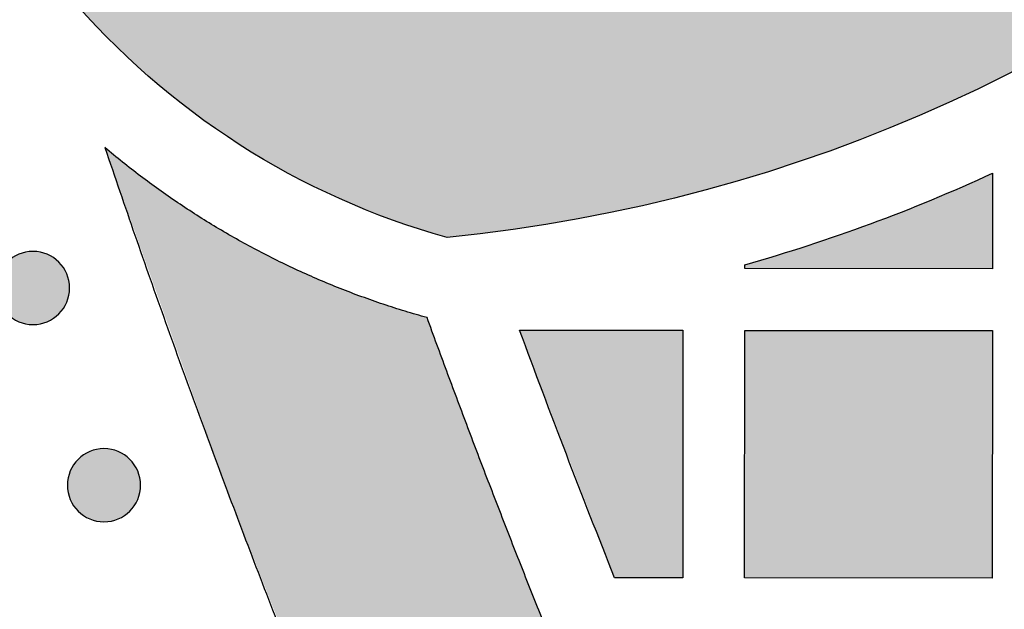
# Model space of a CAD drawing. Header units: millimetres. Extents: x -3873 to -97, y 912 to 4165.
# Tile 12 of 256: x -3842 to -3794, y 1263 to 1291. Entities that reach past the tile are written whole.
import ezdxf

# ---------------------------------------------------------------- set-up
doc = ezdxf.new("R2010")
doc.units = ezdxf.units.MM
doc.layers.add('pattern', color=7, linetype='Continuous', true_color=0x000000)

msp = doc.modelspace()

# ---------------------------------------------------------------- hatches: boundary and pattern name
at = {"layer": 'pattern'}
for points in [[(-3821.2, 1280.568), (-3821.856, 1280.759), (-3822.51, 1280.961), (-3823.162, 1281.176), (-3823.811, 1281.404), (-3824.458, 1281.644), (-3825.101, 1281.896), (-3825.74, 1282.161), (-3826.375, 1282.438), (-3827.006, 1282.727), (-3827.632, 1283.029), (-3828.253, 1283.342), (-3828.869, 1283.667), (-3829.479, 1284.004), (-3830.083, 1284.352), (-3830.68, 1284.712), (-3831.271, 1285.083), (-3831.854, 1285.465), (-3832.431, 1285.858), (-3832.999, 1286.261), (-3833.56, 1286.675), (-3834.112, 1287.099), (-3834.656, 1287.532), (-3835.191, 1287.976), (-3835.718, 1288.428), (-3836.235, 1288.89), (-3836.742, 1289.36), (-3837.24, 1289.839), (-3837.728, 1290.327), (-3838.205, 1290.822), (-3838.673, 1291.324), (-3839.13, 1291.834), (-3839.577, 1292.351), (-3837.993, 1292.152), (-3836.397, 1291.99), (-3834.792, 1291.865), (-3833.179, 1291.778), (-3831.558, 1291.73), (-3829.931, 1291.72), (-3828.3, 1291.749), (-3826.665, 1291.818), (-3825.029, 1291.926), (-3823.393, 1292.074), (-3821.758, 1292.263), (-3820.125, 1292.491), (-3818.496, 1292.759), (-3816.873, 1293.067), (-3815.258, 1293.414), (-3813.65, 1293.801), (-3812.053, 1294.227), (-3810.466, 1294.691), (-3808.893, 1295.194), (-3807.333, 1295.735), (-3805.789, 1296.312), (-3804.262, 1296.926), (-3802.753, 1297.575), (-3801.263, 1298.26), (-3799.793, 1298.978), (-3798.345, 1299.73), (-3796.919, 1300.514), (-3795.518, 1301.329), (-3794.14, 1302.175), (-3792.789, 1303.049), (-3791.464, 1303.952), (-3790.166, 1304.882), (-3788.955, 1305.792), (-3787.761, 1306.734), (-3786.585, 1307.708), (-3785.428, 1308.713), (-3784.29, 1309.748), (-3783.174, 1310.812), (-3782.08, 1311.906), (-3781.01, 1313.028), (-3779.964, 1314.178), (-3778.944, 1315.355), (-3777.95, 1316.557), (-3776.984, 1317.785), (-3776.046, 1319.037), (-3775.138, 1320.312), (-3774.26, 1321.609), (-3773.413, 1322.928), (-3772.598, 1324.266), (-3771.816, 1325.623), (-3771.066, 1326.997), (-3770.35, 1328.388), (-3769.669, 1329.793), (-3769.022, 1331.213), (-3768.41, 1332.645), (-3767.833, 1334.089), (-3767.292, 1335.542), (-3766.787, 1337.004), (-3766.318, 1338.474), (-3765.885, 1339.949), (-3765.487, 1341.429), (-3765.126, 1342.913), (-3764.801, 1344.399), (-3764.512, 1345.886), (-3764.073, 1348.517), (-3763.714, 1351.169), (-3763.436, 1353.839), (-3763.241, 1356.523), (-3763.128, 1359.217), (-3763.1, 1361.917), (-3763.156, 1364.619), (-3763.296, 1367.319), (-3763.52, 1370.014), (-3763.827, 1372.699), (-3764.218, 1375.37), (-3764.691, 1378.025), (-3765.245, 1380.658), (-3765.878, 1383.266), (-3766.59, 1385.846), (-3767.379, 1388.395), (-3753.381, 1382.589), (-3752.89, 1380.207), (-3752.458, 1377.808), (-3752.084, 1375.396), (-3751.77, 1372.971), (-3751.515, 1370.536), (-3751.321, 1368.093), (-3751.187, 1365.644), (-3751.114, 1363.192), (-3751.102, 1360.74), (-3751.151, 1358.288), (-3751.26, 1355.84), (-3751.43, 1353.397), (-3751.66, 1350.963), (-3751.95, 1348.539), (-3752.3, 1346.127), (-3752.707, 1343.729), (-3752.983, 1342.295), (-3753.288, 1340.858), (-3753.622, 1339.418), (-3753.986, 1337.977), (-3754.38, 1336.534), (-3754.803, 1335.092), (-3755.257, 1333.651), (-3755.742, 1332.211), (-3756.258, 1330.775), (-3756.804, 1329.341), (-3757.381, 1327.913), (-3757.989, 1326.49), (-3758.629, 1325.074), (-3759.299, 1323.665), (-3760, 1322.265), (-3760.732, 1320.874), (-3761.495, 1319.494), (-3762.288, 1318.125), (-3763.112, 1316.769), (-3763.966, 1315.426), (-3764.849, 1314.097), (-3765.762, 1312.784), (-3766.703, 1311.487), (-3767.673, 1310.208), (-3768.672, 1308.946), (-3769.697, 1307.704), (-3770.75, 1306.482), (-3771.829, 1305.281), (-3772.934, 1304.101), (-3774.065, 1302.945), (-3775.219, 1301.811), (-3776.397, 1300.702), (-3777.598, 1299.617), (-3778.822, 1298.558), (-3780.066, 1297.525), (-3781.331, 1296.519), (-3782.616, 1295.541), (-3783.919, 1294.59), (-3785.24, 1293.668), (-3786.578, 1292.775), (-3787.931, 1291.912), (-3789.3, 1291.078), (-3790.683, 1290.274), (-3792.078, 1289.501), (-3793.486, 1288.759), (-3794.904, 1288.048), (-3796.333, 1287.368), (-3797.77, 1286.719), (-3799.216, 1286.102), (-3800.668, 1285.516), (-3802.127, 1284.962), (-3803.59, 1284.439), (-3805.057, 1283.948), (-3806.528, 1283.488), (-3808, 1283.06), (-3809.474, 1282.662), (-3810.948, 1282.295), (-3812.421, 1281.959), (-3813.893, 1281.654), (-3815.362, 1281.378), (-3816.829, 1281.132), (-3818.291, 1280.915), (-3819.748, 1280.728)], [(-3837.783, 1284.929), (-3831.755, 1268.02), (-3825.163, 1251.313), (-3818.017, 1234.835), (-3810.328, 1218.614), (-3810.161, 1219.725), (-3809.974, 1220.835), (-3809.766, 1221.942), (-3809.538, 1223.046), (-3809.291, 1224.146), (-3809.023, 1225.243), (-3808.736, 1226.335), (-3808.429, 1227.421), (-3808.103, 1228.502), (-3807.757, 1229.577), (-3807.392, 1230.645), (-3807.008, 1231.706), (-3806.606, 1232.759), (-3806.184, 1233.803), (-3805.745, 1234.839), (-3805.288, 1235.866), (-3809.828, 1245.935), (-3814.157, 1256.099), (-3818.271, 1266.351), (-3822.168, 1276.686), (-3823.23, 1276.995), (-3824.286, 1277.334), (-3825.334, 1277.701), (-3826.374, 1278.097), (-3827.404, 1278.522), (-3828.424, 1278.975), (-3829.431, 1279.455), (-3830.426, 1279.963), (-3831.406, 1280.497), (-3832.371, 1281.058), (-3833.319, 1281.644), (-3834.25, 1282.255), (-3835.163, 1282.889), (-3836.057, 1283.547), (-3836.93, 1284.227)], [(-3794.76, 1283.688), (-3794.763, 1279.058), (-3806.763, 1279.069), (-3806.763, 1279.253), (-3805.228, 1279.703), (-3803.7, 1280.183), (-3802.182, 1280.694), (-3800.674, 1281.234), (-3799.177, 1281.804), (-3797.692, 1282.404), (-3796.219, 1283.032)], [(-3840.013, 1276.869), (-3840.042, 1276.842), (-3840.071, 1276.815), (-3840.101, 1276.788), (-3840.131, 1276.762), (-3840.163, 1276.736), (-3840.195, 1276.711), (-3840.229, 1276.686), (-3840.263, 1276.662), (-3840.298, 1276.639), (-3840.334, 1276.616), (-3840.37, 1276.594), (-3840.407, 1276.573), (-3840.445, 1276.553), (-3840.484, 1276.533), (-3840.524, 1276.514), (-3840.564, 1276.496), (-3840.604, 1276.479), (-3840.646, 1276.463), (-3840.688, 1276.448), (-3840.73, 1276.434), (-3840.773, 1276.421), (-3840.817, 1276.409), (-3840.861, 1276.398), (-3840.905, 1276.388), (-3840.95, 1276.379), (-3840.995, 1276.372), (-3841.04, 1276.365), (-3841.085, 1276.36), (-3841.131, 1276.356), (-3841.177, 1276.353), (-3841.223, 1276.351), (-3841.269, 1276.351), (-3841.314, 1276.351), (-3841.36, 1276.353), (-3841.406, 1276.356), (-3841.452, 1276.36), (-3841.497, 1276.366), (-3841.542, 1276.372), (-3841.587, 1276.38), (-3841.632, 1276.389), (-3841.676, 1276.399), (-3841.72, 1276.41), (-3841.764, 1276.422), (-3841.807, 1276.435), (-3841.849, 1276.449), (-3841.891, 1276.464), (-3841.932, 1276.48), (-3841.973, 1276.497), (-3842.013, 1276.515), (-3842.053, 1276.534), (-3842.091, 1276.554), (-3842.129, 1276.574), (-3842.167, 1276.596), (-3842.203, 1276.618), (-3842.239, 1276.641), (-3842.274, 1276.664), (-3842.308, 1276.688), (-3842.341, 1276.713), (-3842.373, 1276.738), (-3842.405, 1276.764), (-3842.436, 1276.79), (-3842.466, 1276.817), (-3842.495, 1276.844), (-3842.523, 1276.872), (-3842.55, 1276.9), (-3842.577, 1276.929), (-3842.604, 1276.959), (-3842.63, 1276.99), (-3842.656, 1277.021), (-3842.681, 1277.054), (-3842.706, 1277.087), (-3842.73, 1277.121), (-3842.753, 1277.156), (-3842.776, 1277.192), (-3842.798, 1277.228), (-3842.819, 1277.266), (-3842.84, 1277.304), (-3842.859, 1277.342), (-3842.878, 1277.382), (-3842.896, 1277.422), (-3842.913, 1277.463), (-3842.929, 1277.504), (-3842.944, 1277.546), (-3842.958, 1277.588), (-3842.971, 1277.631), (-3842.983, 1277.675), (-3842.994, 1277.719), (-3843.004, 1277.763), (-3843.013, 1277.808), (-3843.02, 1277.853), (-3843.027, 1277.898), (-3843.032, 1277.943), (-3843.036, 1277.989), (-3843.039, 1278.035), (-3843.041, 1278.081), (-3843.041, 1278.127), (-3843.041, 1278.173), (-3843.039, 1278.219), (-3843.036, 1278.264), (-3843.032, 1278.31), (-3843.026, 1278.355), (-3843.02, 1278.401), (-3843.012, 1278.446), (-3843.003, 1278.49), (-3842.993, 1278.535), (-3842.982, 1278.578), (-3842.97, 1278.622), (-3842.957, 1278.665), (-3842.943, 1278.707), (-3842.928, 1278.749), (-3842.912, 1278.791), (-3842.895, 1278.831), (-3842.877, 1278.871), (-3842.858, 1278.911), (-3842.838, 1278.949), (-3842.818, 1278.987), (-3842.796, 1279.025), (-3842.774, 1279.061), (-3842.752, 1279.097), (-3842.728, 1279.132), (-3842.704, 1279.166), (-3842.679, 1279.199), (-3842.654, 1279.232), (-3842.628, 1279.263), (-3842.602, 1279.294), (-3842.575, 1279.324), (-3842.548, 1279.353), (-3842.521, 1279.381), (-3842.492, 1279.408), (-3842.463, 1279.436), (-3842.433, 1279.462), (-3842.403, 1279.488), (-3842.371, 1279.514), (-3842.339, 1279.539), (-3842.305, 1279.564), (-3842.271, 1279.588), (-3842.236, 1279.611), (-3842.2, 1279.634), (-3842.164, 1279.656), (-3842.127, 1279.677), (-3842.089, 1279.698), (-3842.05, 1279.717), (-3842.01, 1279.736), (-3841.97, 1279.754), (-3841.93, 1279.771), (-3841.888, 1279.787), (-3841.846, 1279.802), (-3841.804, 1279.816), (-3841.761, 1279.829), (-3841.717, 1279.841), (-3841.673, 1279.852), (-3841.629, 1279.862), (-3841.584, 1279.871), (-3841.539, 1279.878), (-3841.494, 1279.885), (-3841.449, 1279.89), (-3841.403, 1279.894), (-3841.357, 1279.897), (-3841.311, 1279.899), (-3841.265, 1279.899), (-3841.22, 1279.899), (-3841.174, 1279.897), (-3841.128, 1279.894), (-3841.082, 1279.89), (-3841.037, 1279.884), (-3840.992, 1279.878), (-3840.947, 1279.87), (-3840.902, 1279.862), (-3840.858, 1279.852), (-3840.814, 1279.841), (-3840.77, 1279.829), (-3840.727, 1279.815), (-3840.685, 1279.801), (-3840.643, 1279.786), (-3840.602, 1279.77), (-3840.561, 1279.753), (-3840.521, 1279.735), (-3840.481, 1279.716), (-3840.443, 1279.696), (-3840.405, 1279.676), (-3840.367, 1279.655), (-3840.331, 1279.632), (-3840.295, 1279.61), (-3840.26, 1279.586), (-3840.226, 1279.562), (-3840.193, 1279.537), (-3840.161, 1279.512), (-3840.129, 1279.486), (-3840.098, 1279.46), (-3840.068, 1279.433), (-3840.039, 1279.406), (-3840.011, 1279.379), (-3839.984, 1279.351), (-3839.957, 1279.321), (-3839.93, 1279.292), (-3839.904, 1279.261), (-3839.878, 1279.229), (-3839.853, 1279.197), (-3839.828, 1279.163), (-3839.804, 1279.129), (-3839.781, 1279.094), (-3839.758, 1279.059), (-3839.736, 1279.022), (-3839.715, 1278.985), (-3839.694, 1278.947), (-3839.675, 1278.908), (-3839.656, 1278.869), (-3839.638, 1278.828), (-3839.621, 1278.788), (-3839.605, 1278.746), (-3839.59, 1278.704), (-3839.576, 1278.662), (-3839.563, 1278.619), (-3839.551, 1278.575), (-3839.54, 1278.532), (-3839.53, 1278.487), (-3839.521, 1278.443), (-3839.514, 1278.398), (-3839.507, 1278.352), (-3839.502, 1278.307), (-3839.498, 1278.261), (-3839.495, 1278.215), (-3839.493, 1278.17), (-3839.493, 1278.124), (-3839.493, 1278.078), (-3839.495, 1278.032), (-3839.498, 1277.986), (-3839.502, 1277.94), (-3839.508, 1277.895), (-3839.514, 1277.85), (-3839.522, 1277.805), (-3839.531, 1277.76), (-3839.541, 1277.716), (-3839.552, 1277.672), (-3839.564, 1277.628), (-3839.577, 1277.585), (-3839.591, 1277.543), (-3839.606, 1277.501), (-3839.622, 1277.46), (-3839.639, 1277.419), (-3839.657, 1277.379), (-3839.676, 1277.34), (-3839.696, 1277.301), (-3839.716, 1277.263), (-3839.738, 1277.226), (-3839.76, 1277.189), (-3839.782, 1277.153), (-3839.806, 1277.118), (-3839.83, 1277.084), (-3839.855, 1277.051), (-3839.88, 1277.019), (-3839.906, 1276.987), (-3839.932, 1276.956), (-3839.959, 1276.927), (-3839.986, 1276.898)], [(-3817.683, 1276.078), (-3809.766, 1276.071), (-3809.776, 1264.071), (-3813.076, 1264.074)], [(-3794.776, 1264.058), (-3806.776, 1264.069), (-3806.766, 1276.068), (-3794.766, 1276.058)], [(-3836.574, 1267.306), (-3836.602, 1267.278), (-3836.631, 1267.251), (-3836.661, 1267.224), (-3836.692, 1267.198), (-3836.724, 1267.172), (-3836.756, 1267.147), (-3836.789, 1267.122), (-3836.824, 1267.098), (-3836.858, 1267.075), (-3836.894, 1267.052), (-3836.931, 1267.03), (-3836.968, 1267.009), (-3837.006, 1266.989), (-3837.045, 1266.969), (-3837.084, 1266.95), (-3837.124, 1266.932), (-3837.165, 1266.915), (-3837.206, 1266.899), (-3837.248, 1266.884), (-3837.291, 1266.87), (-3837.334, 1266.857), (-3837.377, 1266.845), (-3837.421, 1266.834), (-3837.466, 1266.824), (-3837.51, 1266.816), (-3837.555, 1266.808), (-3837.6, 1266.802), (-3837.646, 1266.796), (-3837.692, 1266.792), (-3837.737, 1266.789), (-3837.783, 1266.787), (-3837.829, 1266.787), (-3837.875, 1266.788), (-3837.921, 1266.789), (-3837.967, 1266.792), (-3838.012, 1266.797), (-3838.058, 1266.802), (-3838.103, 1266.808), (-3838.148, 1266.816), (-3838.193, 1266.825), (-3838.237, 1266.835), (-3838.281, 1266.846), (-3838.324, 1266.858), (-3838.367, 1266.871), (-3838.41, 1266.885), (-3838.452, 1266.9), (-3838.493, 1266.916), (-3838.534, 1266.934), (-3838.574, 1266.951), (-3838.613, 1266.97), (-3838.652, 1266.99), (-3838.69, 1267.011), (-3838.727, 1267.032), (-3838.764, 1267.054), (-3838.799, 1267.077), (-3838.834, 1267.1), (-3838.868, 1267.124), (-3838.902, 1267.149), (-3838.934, 1267.174), (-3838.966, 1267.2), (-3838.996, 1267.226), (-3839.026, 1267.253), (-3839.055, 1267.28), (-3839.083, 1267.308), (-3839.111, 1267.336), (-3839.138, 1267.365), (-3839.165, 1267.395), (-3839.191, 1267.426), (-3839.217, 1267.457), (-3839.242, 1267.49), (-3839.266, 1267.523), (-3839.29, 1267.557), (-3839.314, 1267.592), (-3839.337, 1267.628), (-3839.359, 1267.664), (-3839.38, 1267.702), (-3839.4, 1267.74), (-3839.42, 1267.778), (-3839.439, 1267.818), (-3839.457, 1267.858), (-3839.474, 1267.899), (-3839.49, 1267.94), (-3839.505, 1267.982), (-3839.519, 1268.024), (-3839.532, 1268.067), (-3839.544, 1268.111), (-3839.555, 1268.155), (-3839.565, 1268.199), (-3839.573, 1268.244), (-3839.581, 1268.289), (-3839.587, 1268.334), (-3839.593, 1268.38), (-3839.597, 1268.425), (-3839.6, 1268.471), (-3839.601, 1268.517), (-3839.602, 1268.563), (-3839.601, 1268.609), (-3839.6, 1268.655), (-3839.596, 1268.7), (-3839.592, 1268.746), (-3839.587, 1268.791), (-3839.58, 1268.837), (-3839.573, 1268.882), (-3839.564, 1268.926), (-3839.554, 1268.971), (-3839.543, 1269.015), (-3839.531, 1269.058), (-3839.518, 1269.101), (-3839.504, 1269.143), (-3839.489, 1269.185), (-3839.472, 1269.227), (-3839.455, 1269.267), (-3839.437, 1269.307), (-3839.419, 1269.347), (-3839.399, 1269.386), (-3839.378, 1269.424), (-3839.357, 1269.461), (-3839.335, 1269.497), (-3839.312, 1269.533), (-3839.289, 1269.568), (-3839.265, 1269.602), (-3839.24, 1269.635), (-3839.215, 1269.668), (-3839.189, 1269.699), (-3839.163, 1269.73), (-3839.136, 1269.76), (-3839.109, 1269.789), (-3839.081, 1269.817), (-3839.053, 1269.844), (-3839.024, 1269.872), (-3838.994, 1269.898), (-3838.963, 1269.925), (-3838.932, 1269.95), (-3838.899, 1269.975), (-3838.866, 1270), (-3838.832, 1270.024), (-3838.797, 1270.047), (-3838.761, 1270.07), (-3838.725, 1270.092), (-3838.687, 1270.113), (-3838.649, 1270.134), (-3838.61, 1270.154), (-3838.571, 1270.172), (-3838.531, 1270.19), (-3838.49, 1270.207), (-3838.449, 1270.223), (-3838.407, 1270.238), (-3838.364, 1270.252), (-3838.321, 1270.265), (-3838.278, 1270.277), (-3838.234, 1270.288), (-3838.19, 1270.298), (-3838.145, 1270.307), (-3838.1, 1270.315), (-3838.055, 1270.321), (-3838.009, 1270.326), (-3837.964, 1270.33), (-3837.918, 1270.333), (-3837.872, 1270.335), (-3837.826, 1270.336), (-3837.78, 1270.335), (-3837.734, 1270.333), (-3837.689, 1270.33), (-3837.643, 1270.326), (-3837.597, 1270.321), (-3837.552, 1270.314), (-3837.507, 1270.306), (-3837.463, 1270.298), (-3837.418, 1270.288), (-3837.374, 1270.277), (-3837.331, 1270.265), (-3837.288, 1270.251), (-3837.245, 1270.237), (-3837.204, 1270.222), (-3837.162, 1270.206), (-3837.122, 1270.189), (-3837.081, 1270.171), (-3837.042, 1270.152), (-3837.003, 1270.132), (-3836.965, 1270.112), (-3836.928, 1270.091), (-3836.892, 1270.069), (-3836.856, 1270.046), (-3836.821, 1270.022), (-3836.787, 1269.998), (-3836.754, 1269.974), (-3836.721, 1269.948), (-3836.69, 1269.923), (-3836.659, 1269.896), (-3836.629, 1269.87), (-3836.6, 1269.842), (-3836.572, 1269.815), (-3836.544, 1269.787), (-3836.517, 1269.758), (-3836.491, 1269.728), (-3836.464, 1269.697), (-3836.439, 1269.665), (-3836.413, 1269.633), (-3836.389, 1269.599), (-3836.365, 1269.565), (-3836.341, 1269.53), (-3836.319, 1269.495), (-3836.297, 1269.458), (-3836.275, 1269.421), (-3836.255, 1269.383), (-3836.235, 1269.344), (-3836.217, 1269.305), (-3836.199, 1269.265), (-3836.182, 1269.224), (-3836.166, 1269.182), (-3836.151, 1269.14), (-3836.136, 1269.098), (-3836.123, 1269.055), (-3836.111, 1269.012), (-3836.1, 1268.968), (-3836.091, 1268.923), (-3836.082, 1268.879), (-3836.074, 1268.834), (-3836.068, 1268.788), (-3836.063, 1268.743), (-3836.059, 1268.697), (-3836.056, 1268.652), (-3836.054, 1268.606), (-3836.053, 1268.56), (-3836.054, 1268.514), (-3836.056, 1268.468), (-3836.059, 1268.422), (-3836.063, 1268.376), (-3836.068, 1268.331), (-3836.075, 1268.286), (-3836.083, 1268.241), (-3836.091, 1268.196), (-3836.101, 1268.152), (-3836.112, 1268.108), (-3836.124, 1268.065), (-3836.137, 1268.022), (-3836.152, 1267.979), (-3836.167, 1267.937), (-3836.183, 1267.896), (-3836.2, 1267.855), (-3836.218, 1267.815), (-3836.237, 1267.776), (-3836.256, 1267.737), (-3836.277, 1267.699), (-3836.298, 1267.662), (-3836.32, 1267.625), (-3836.343, 1267.589), (-3836.367, 1267.555), (-3836.391, 1267.521), (-3836.415, 1267.487), (-3836.441, 1267.455), (-3836.466, 1267.423), (-3836.493, 1267.393), (-3836.519, 1267.363), (-3836.547, 1267.334)]]:
    msp.add_hatch(color=256, dxfattribs=at).paths.add_polyline_path(points, flags=0)

# ---------------------------------------------------------------- linework, layer by layer
for points in [[(-3794.76, 1283.688), (-3794.763, 1279.058), (-3806.763, 1279.069), (-3806.763, 1279.253)], [(-3817.683, 1276.078), (-3809.766, 1276.071), (-3809.776, 1264.071), (-3813.076, 1264.074)]]:
    msp.add_lwpolyline(points, dxfattribs=at)
msp.add_lwpolyline([(-3794.776, 1264.058), (-3806.776, 1264.069), (-3806.766, 1276.068), (-3794.766, 1276.058)], close=True, dxfattribs=at)
at = {"layer": 'pattern', "extrusion": (0, 0, -1)}
for centre in [(3841.267, 1278.125), (3837.828, 1268.561)]:
    msp.add_circle(centre, 1.774, dxfattribs=at)
for centre, radius, start, end in [((3828.914, 1357.652), 77.468, 190.35336, 264.28497), ((3811.169, 1316.435), 37.243, 285.6243, 319.7091), ((3328.197, 1457.059), 521.872, 338.29719, 339.70882)]:
    msp.add_arc(centre, radius, start, end, dxfattribs=at)
at = {"layer": 'pattern'}
msp.add_arc((-3828.914, 1357.652), 81.468, 285.77713, 294.78577, dxfattribs=at)
for points, weights in [([(-3837.783, 1284.929), (-3826.273, 1250.853), (-3810.328, 1218.614)], [1, 0.997771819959, 1]), ([(-3822.168, 1276.686), (-3830.887, 1279.099), (-3837.783, 1284.929)], [1, 0.976780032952, 1]), ([(-3805.288, 1235.866), (-3814.586, 1255.921), (-3822.168, 1276.686)], [1, 0.999117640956, 1])]:
    msp.add_rational_spline(points, weights, degree=2, dxfattribs=at)

doc.saveas('drawing.dxf')
